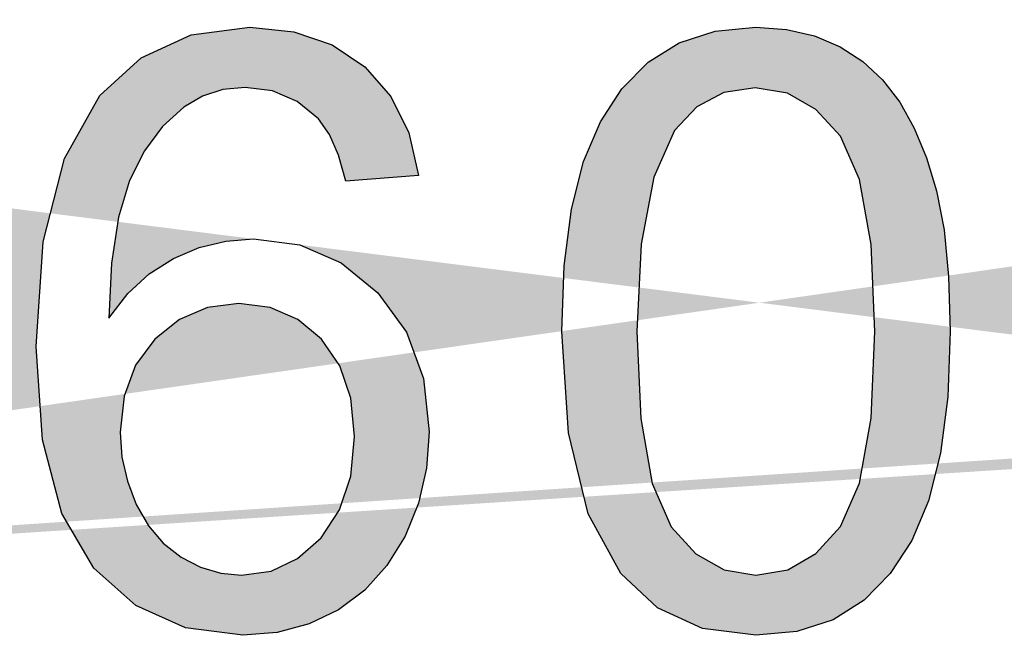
# Model space of a CAD drawing. Header units: inches. Extents: x 3728 to 5725, y -2497 to -825.
# Tile 14 of 256: x 5584.23 to 5585.92, y -2384.61 to -2383.56. Entities that reach past the tile are written whole.
import ezdxf

# ---------------------------------------------------------------- set-up
doc = ezdxf.new("R2010")
doc.units = ezdxf.units.IN
doc.header["$MEASUREMENT"] = 0
doc.layers.add('DIM', color=3, linetype='Continuous')
doc.layers.add('RED', color=1, linetype='Continuous')

msp = doc.modelspace()

# ---------------------------------------------------------------- hatches: boundary and pattern name
at = {"layer": 'DIM'}
h = msp.add_hatch(color=1, dxfattribs=at)
h.paths.add_polyline_path([(5590.328349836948, -2384.28836910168), (5590.998666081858, -2384.28836910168), (5590.998666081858, -2384.162230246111), (5590.328349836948, -2384.162230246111)])
h.paths.add_polyline_path([(5588.653647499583, -2384.28836910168), (5589.323943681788, -2384.28836910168), (5589.323943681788, -2384.162230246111), (5588.653647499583, -2384.162230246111)])
h.paths.add_polyline_path([(5581.787714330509, -2383.572985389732), (5581.787714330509, -2384.595157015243), (5581.652512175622, -2384.595157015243), (5581.652512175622, -2383.572985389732)], flags=17)
h.paths.add_polyline_path([(5587.361001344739, -2384.235313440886), (5587.361001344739, -2383.774559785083), (5587.041107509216, -2384.235313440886)], flags=17)
h.paths.add_polyline_path([(5591.342103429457, -2383.929884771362), (5591.301401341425, -2383.946617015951), (5591.301401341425, -2383.825488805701), (5591.36867138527, -2383.790108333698), (5591.430078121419, -2383.750123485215), (5591.485621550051, -2383.705529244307), (5591.532974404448, -2383.658948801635), (5591.570225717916, -2383.613371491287), (5591.597265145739, -2383.568702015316), (5591.677952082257, -2383.568702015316), (5591.677952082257, -2384.595157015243), (5591.552500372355, -2384.595157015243), (5591.552500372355, -2383.795495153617), (5591.519166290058, -2383.82430009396), (5591.479592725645, -2383.853095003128), (5591.433724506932, -2383.881884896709), (5591.386191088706, -2383.90829235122)])
h.paths.add_polyline_path([(5586.50557034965, -2384.585552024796), (5586.439925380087, -2384.60578520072), (5586.367785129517, -2384.612531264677), (5586.292720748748, -2384.605143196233), (5586.227436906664, -2384.582948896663), (5586.171898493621, -2384.545888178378), (5586.127941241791, -2384.495591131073), (5586.097466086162, -2384.433241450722), (5586.080468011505, -2384.358829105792), (5586.201159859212, -2384.347649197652), (5586.21449650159, -2384.399134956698), (5586.234012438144, -2384.440303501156), (5586.259712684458, -2384.471144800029), (5586.291221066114, -2384.492406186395), (5586.328176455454, -2384.505201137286), (5586.370629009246, -2384.509474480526), (5586.407604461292, -2384.506530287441), (5586.441405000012, -2384.497662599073), (5586.472045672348, -2384.482816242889), (5586.49933588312, -2384.463225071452), (5586.523140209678, -2384.439671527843), (5586.543448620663, -2384.412145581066), (5586.561158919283, -2384.379162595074), (5586.5767526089, -2384.339298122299), (5586.590330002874, -2384.292657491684), (5586.60071242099, -2384.242124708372), (5586.607022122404, -2384.19095995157), (5586.609148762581, -2384.139163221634), (5586.609063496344, -2384.132688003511), (5586.608817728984, -2384.124306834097), (5586.60841647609, -2384.114185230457), (5586.58017830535, -2384.151511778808), (5586.545906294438, -2384.183922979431), (5586.505595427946, -2384.211258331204), (5586.460860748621, -2384.232063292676), (5586.413788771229, -2384.244507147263), (5586.364444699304, -2384.248640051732), (5586.284078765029, -2384.238408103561), (5586.212435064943, -2384.20770724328), (5586.149523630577, -2384.156542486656), (5586.10071623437, -2384.088690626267), (5586.071434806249, -2384.007878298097), (5586.061669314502, -2383.914015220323), (5586.071841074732, -2383.817062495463), (5586.102381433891, -2383.733637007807), (5586.153335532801, -2383.663643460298), (5586.219652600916, -2383.610893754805), (5586.296286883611, -2383.579249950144), (5586.383248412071, -2383.568702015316), (5586.447759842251, -2383.574710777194), (5586.508524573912, -2383.592666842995), (5586.565587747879, -2383.622474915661), (5586.616190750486, -2383.663312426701), (5586.658016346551, -2383.714356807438), (5586.691019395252, -2383.775507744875), (5586.714813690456, -2383.85159030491), (5586.729088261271, -2383.947494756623), (5586.733848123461, -2384.063241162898), (5586.729158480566, -2384.184850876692), (5586.715059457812, -2384.2888606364), (5586.691490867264, -2384.375255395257), (5586.658402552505, -2384.446412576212), (5586.616210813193, -2384.505256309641), (5586.564875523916, -2384.551831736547)])
h.paths.add_polyline_path([(5583.457533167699, -2383.582956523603), (5583.54013608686, -2383.562437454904), (5583.627809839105, -2383.555611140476), (5583.724692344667, -2383.564263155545), (5583.810670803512, -2383.590254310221), (5583.885800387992, -2383.633649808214), (5583.948501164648, -2383.692774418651), (5583.997062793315, -2383.765967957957), (5584.031495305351, -2383.853330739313), (5583.898439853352, -2383.884728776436), (5583.871119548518, -2383.817057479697), (5583.836717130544, -2383.762913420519), (5583.795127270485, -2383.722196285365), (5583.746244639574, -2383.693862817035), (5583.689532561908, -2383.676904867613), (5583.624950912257, -2383.671267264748), (5583.550744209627, -2383.67753182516), (5583.485159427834, -2383.696330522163), (5583.428091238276, -2383.727663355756), (5583.380497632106, -2383.76973471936), (5583.343431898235, -2383.820312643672), (5583.316939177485, -2383.879497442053), (5583.299088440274, -2383.943512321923), (5583.288380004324, -2384.008906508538), (5583.284813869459, -2384.075619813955), (5583.289016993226, -2384.158929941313), (5583.301636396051, -2384.234796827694), (5583.322667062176, -2384.303380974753), (5583.352745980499, -2384.362706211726), (5583.392138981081, -2384.411197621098), (5583.440946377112, -2384.448795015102), (5583.495943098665, -2384.475523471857), (5583.553853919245, -2384.491533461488), (5583.614718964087, -2384.496855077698), (5583.686528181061, -2384.489567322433), (5583.75061328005, -2384.46773415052), (5583.807034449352, -2384.431415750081), (5583.853920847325, -2384.380577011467), (5583.889451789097, -2384.315664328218), (5583.913682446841, -2384.236732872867), (5584.049105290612, -2384.271014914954), (5584.013178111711, -2384.373183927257), (5583.96212871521, -2384.457903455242), (5583.896052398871, -2384.525173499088), (5583.816850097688, -2384.573740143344), (5583.726753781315, -2384.602841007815), (5583.625658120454, -2384.612531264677), (5583.522350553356, -2384.605072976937), (5583.432790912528, -2384.582703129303), (5583.356924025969, -2384.5454116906), (5583.293390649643, -2384.493770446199), (5583.240851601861, -2384.428797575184), (5583.199367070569, -2384.35049307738), (5583.169373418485, -2384.263225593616), (5583.151342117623, -2384.171840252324), (5583.145323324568, -2384.076332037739), (5583.152074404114, -2383.974463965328), (5583.172377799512, -2383.881649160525), (5583.206278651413, -2383.797882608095), (5583.252698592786, -2383.724969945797), (5583.310594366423, -2383.664756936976), (5583.380011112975, -2383.61723856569)])
h.paths.add_polyline_path([(5585.630412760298, -2384.585797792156), (5585.568474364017, -2384.605855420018), (5585.497863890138, -2384.612531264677), (5585.406378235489, -2384.600779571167), (5585.329011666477, -2384.565494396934), (5585.265779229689, -2384.506610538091), (5585.209618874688, -2384.403754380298), (5585.175878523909, -2384.265186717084), (5585.164618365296, -2384.09108309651), (5585.168756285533, -2383.978040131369), (5585.181195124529, -2383.880766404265), (5585.202000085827, -2383.799307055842), (5585.230850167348, -2383.731159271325), (5585.267850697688, -2383.674276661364), (5585.312896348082, -2383.628654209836), (5585.366147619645, -2383.595340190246), (5585.427800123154, -2383.575357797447), (5585.497863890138, -2383.568702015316), (5585.5505483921, -2383.572413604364), (5585.598688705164, -2383.583528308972), (5585.642329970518, -2383.601995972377), (5585.68130165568, -2383.627214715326), (5585.715468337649, -2383.659044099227), (5585.744935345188, -2383.697433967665), (5585.769918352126, -2383.742103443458), (5585.79103930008, -2383.792801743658), (5585.808243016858, -2383.849518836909), (5585.821098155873, -2383.916166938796), (5585.828777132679, -2383.996673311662), (5585.831325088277, -2384.09108309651), (5585.827207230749, -2384.203273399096), (5585.814893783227, -2384.300025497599), (5585.794439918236, -2384.38143970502), (5585.765634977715, -2384.449587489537), (5585.728734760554, -2384.506525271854), (5585.683739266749, -2384.552303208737)])
h.paths.add_polyline_path([(5590.200560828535, -2383.683866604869), (5590.135733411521, -2383.760736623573), (5590.071226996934, -2383.852779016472), (5590.007041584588, -2383.959943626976), (5589.948027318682, -2384.075825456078), (5589.89864312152, -2384.193919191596), (5589.859004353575, -2384.314079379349), (5589.836850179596, -2384.40239513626), (5589.820840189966, -2384.496047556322), (5589.810919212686, -2384.595157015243), (5589.681896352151, -2384.595157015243), (5589.688090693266, -2384.509148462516), (5589.703864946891, -2384.411990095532), (5589.729264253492, -2384.303616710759), (5589.763862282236, -2384.191135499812), (5589.80718756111, -2384.08130757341), (5589.859240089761, -2383.974223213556), (5589.917010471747, -2383.874050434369), (5589.977113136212, -2383.78493217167), (5590.039643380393, -2383.706968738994), (5589.538849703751, -2383.706968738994), (5589.538849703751, -2383.586296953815), (5590.200560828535, -2383.586296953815)])
h.paths.add_polyline_path([(5584.542059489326, -2383.946938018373), (5584.587877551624, -2383.935818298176), (5584.635069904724, -2383.932101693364), (5584.714658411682, -2383.942343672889), (5584.785885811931, -2383.973114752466), (5584.848807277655, -2384.024455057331), (5584.897830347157, -2384.09204610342), (5584.92728732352, -2384.171594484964), (5584.937118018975, -2384.263155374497), (5584.932453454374, -2384.325841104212), (5584.918529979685, -2384.385467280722), (5584.895452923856, -2384.44213923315), (5584.8643658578, -2384.492882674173), (5584.826347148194, -2384.535119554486), (5584.781451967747, -2384.56873451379), (5584.730984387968, -2384.59310560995), (5584.676173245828, -2384.607686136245), (5584.616963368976, -2384.612531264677), (5584.518741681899, -2384.599741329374), (5584.433470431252, -2384.561296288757), (5584.361104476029, -2384.49709582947), (5584.306022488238, -2384.403583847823), (5584.273044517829, -2384.276797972), (5584.262075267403, -2384.116793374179), (5584.274228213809, -2383.937252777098), (5584.310712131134, -2383.79367948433), (5584.371572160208, -2383.68601832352), (5584.44251868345, -2383.620899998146), (5584.528271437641, -2383.58176781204), (5584.628890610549, -2383.568702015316), (5584.704331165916, -2383.576235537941), (5584.770201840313, -2383.598836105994), (5584.826437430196, -2383.63651375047), (5584.870956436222, -2383.687277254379), (5584.901717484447, -2383.749576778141), (5584.918790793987, -2383.823357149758), (5584.794071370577, -2383.833112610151), (5584.781361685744, -2383.788302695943), (5584.765592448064, -2383.752485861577), (5584.746698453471, -2383.725767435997), (5584.710049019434, -2383.695849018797), (5584.668153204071, -2383.67793809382), (5584.621011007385, -2383.67197948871), (5584.582681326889, -2383.675706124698), (5584.54763188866, -2383.686886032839), (5584.51582256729, -2383.705529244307), (5584.479082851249, -2383.738768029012), (5584.447905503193, -2383.780829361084), (5584.422280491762, -2383.831668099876), (5584.403246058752, -2383.894735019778), (5584.391409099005, -2383.973510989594), (5584.386814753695, -2384.067996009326), (5584.41927611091, -2384.02595975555), (5584.456226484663, -2383.991747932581), (5584.497731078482, -2383.965415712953)])
h.paths.add_polyline_path([(5586.449675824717, -2384.130987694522), (5586.49740986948, -2384.110694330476), (5586.538217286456, -2384.07680350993), (5586.569489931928, -2384.030875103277), (5586.588173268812, -2383.974463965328), (5586.594377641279, -2383.90757511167), (5586.588022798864, -2383.840580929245), (5586.568918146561, -2383.783417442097), (5586.537013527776, -2383.736235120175), (5586.495975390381, -2383.700934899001), (5586.449846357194, -2383.679748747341), (5586.398470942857, -2383.672686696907), (5586.34515948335, -2383.680295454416), (5586.296607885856, -2383.703081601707), (5586.252821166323, -2383.740994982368), (5586.218308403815, -2383.791131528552), (5586.197598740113, -2383.850160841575), (5586.190697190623, -2383.918062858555), (5586.197267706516, -2383.979153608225), (5586.216959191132, -2384.032048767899), (5586.249716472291, -2384.07680350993), (5586.292018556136, -2384.110694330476), (5586.340399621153, -2384.130987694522), (5586.394914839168, -2384.137743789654)], flags=16)
h.paths.add_polyline_path([(5584.665389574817, -2384.50233719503), (5584.71091672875, -2384.480920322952), (5584.751458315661, -2384.445238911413), (5584.783197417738, -2384.397314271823), (5584.802236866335, -2384.339237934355), (5584.808586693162, -2384.271014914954), (5584.802317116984, -2384.205324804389), (5584.783513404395, -2384.14963090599), (5584.752170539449, -2384.103938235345), (5584.711317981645, -2384.070057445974), (5584.663955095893, -2384.049769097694), (5584.610071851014, -2384.043018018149), (5584.556108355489, -2384.049769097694), (5584.507963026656, -2384.070057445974), (5584.465585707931, -2384.103938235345), (5584.432667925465, -2384.148833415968), (5584.41291123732, -2384.202144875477), (5584.406325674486, -2384.263867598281), (5584.409410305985, -2384.306550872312), (5584.418629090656, -2384.347965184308), (5584.433931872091, -2384.388110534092), (5584.454706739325, -2384.42444899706), (5584.480356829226, -2384.454487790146), (5584.510826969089, -2384.478297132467), (5584.544451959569, -2384.495586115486), (5584.579140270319, -2384.505993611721), (5584.614831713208, -2384.509474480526)], flags=16)
h.paths.add_polyline_path([(5585.496660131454, -2383.672686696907), (5585.44277187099, -2383.680847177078), (5585.3967130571, -2383.705298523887), (5585.35837334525, -2383.745990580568), (5585.322436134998, -2383.825779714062), (5585.300833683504, -2383.940843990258), (5585.293621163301, -2384.09108309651), (5585.300196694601, -2384.240158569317), (5585.319888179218, -2384.351842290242), (5585.352645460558, -2384.426184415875), (5585.394957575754, -2384.472423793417), (5585.443348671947, -2384.500200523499), (5585.497863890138, -2384.509474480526), (5585.552539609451, -2384.500130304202), (5585.600975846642, -2384.472178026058), (5585.643277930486, -2384.425707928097), (5585.676035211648, -2384.351385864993), (5585.695726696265, -2384.239822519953), (5585.702302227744, -2384.09108309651), (5585.695726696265, -2383.941631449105), (5585.676035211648, -2383.829837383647), (5585.643277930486, -2383.75574604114), (5585.600820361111, -2383.709566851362), (5585.551962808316, -2383.681900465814)], flags=16)
h.paths.add_polyline_path([(5588.525843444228, -2383.683866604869), (5588.461021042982, -2383.760736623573), (5588.396519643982, -2383.852779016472), (5588.33234426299, -2383.959943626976), (5588.273309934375, -2384.075825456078), (5588.223925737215, -2384.193919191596), (5588.184281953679, -2384.314079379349), (5588.162132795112, -2384.40239513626), (5588.146122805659, -2384.496047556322), (5588.13620182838, -2384.595157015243), (5588.007194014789, -2384.595157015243), (5588.013388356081, -2384.509148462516), (5588.029162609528, -2384.411990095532), (5588.054566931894, -2384.303616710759), (5588.089149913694, -2384.191135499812), (5588.132470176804, -2384.08130757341), (5588.184517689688, -2383.974223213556), (5588.242293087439, -2383.874050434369), (5588.302405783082, -2383.78493217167), (5588.364946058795, -2383.706968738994), (5587.864127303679, -2383.706968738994), (5587.864127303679, -2383.586296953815), (5588.525843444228, -2383.586296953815)])
h.paths.add_polyline_path([(5587.384088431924, -2383.572985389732), (5587.486673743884, -2383.572985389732), (5587.486673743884, -2384.235313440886), (5587.624739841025, -2384.235313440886), (5587.624739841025, -2384.35049307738), (5587.486673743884, -2384.35049307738), (5587.486673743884, -2384.595157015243), (5587.361001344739, -2384.595157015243), (5587.361001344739, -2384.35049307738), (5586.917571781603, -2384.35049307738), (5586.917571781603, -2384.235313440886)])
h.paths.add_polyline_path([(5582.131858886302, -2383.572985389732), (5582.870921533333, -2383.572985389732), (5582.870921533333, -2383.69364212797), (5582.267045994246, -2383.69364212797), (5582.267045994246, -2384.006604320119), (5582.832611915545, -2384.006604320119), (5582.832611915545, -2384.126548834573), (5582.267045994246, -2384.126548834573), (5582.267045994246, -2384.474485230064), (5582.894735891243, -2384.474485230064), (5582.894735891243, -2384.595157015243), (5582.131858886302, -2384.595157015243)], flags=17)
edge = h.paths.add_edge_path()
edge.add_line((5581.652512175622, -2383.572985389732), (5581.787714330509, -2383.572985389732))
edge.add_line((5587.041107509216, -2384.235313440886), (5587.361001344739, -2384.235313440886))
edge.add_line((5581.787714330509, -2384.595157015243), (5581.652512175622, -2384.595157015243))
edge.add_line((5587.361001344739, -2383.774559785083), (5587.041107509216, -2384.235313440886))
edge.add_line((5581.652512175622, -2384.595157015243), (5581.652512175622, -2383.572985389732))
h = msp.add_hatch(color=1, dxfattribs=at)
h.paths.add_polyline_path([(5590.328349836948, -2384.28836910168), (5590.998666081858, -2384.28836910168), (5590.998666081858, -2384.162230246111), (5590.328349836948, -2384.162230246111)])
h.paths.add_polyline_path([(5588.653647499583, -2384.28836910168), (5589.323943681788, -2384.28836910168), (5589.323943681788, -2384.162230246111), (5588.653647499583, -2384.162230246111)])
h.paths.add_polyline_path([(5581.787714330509, -2383.572985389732), (5581.787714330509, -2384.595157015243), (5581.652512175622, -2384.595157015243), (5581.652512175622, -2383.572985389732)], flags=17)
h.paths.add_polyline_path([(5587.361001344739, -2384.235313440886), (5587.361001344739, -2383.774559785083), (5587.041107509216, -2384.235313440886)], flags=17)
h.paths.add_polyline_path([(5591.342103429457, -2383.929884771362), (5591.301401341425, -2383.946617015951), (5591.301401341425, -2383.825488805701), (5591.36867138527, -2383.790108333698), (5591.430078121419, -2383.750123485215), (5591.485621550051, -2383.705529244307), (5591.532974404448, -2383.658948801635), (5591.570225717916, -2383.613371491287), (5591.597265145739, -2383.568702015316), (5591.677952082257, -2383.568702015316), (5591.677952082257, -2384.595157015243), (5591.552500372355, -2384.595157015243), (5591.552500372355, -2383.795495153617), (5591.519166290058, -2383.82430009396), (5591.479592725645, -2383.853095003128), (5591.433724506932, -2383.881884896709), (5591.386191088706, -2383.90829235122)])
h.paths.add_polyline_path([(5586.50557034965, -2384.585552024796), (5586.439925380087, -2384.60578520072), (5586.367785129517, -2384.612531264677), (5586.292720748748, -2384.605143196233), (5586.227436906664, -2384.582948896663), (5586.171898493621, -2384.545888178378), (5586.127941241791, -2384.495591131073), (5586.097466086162, -2384.433241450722), (5586.080468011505, -2384.358829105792), (5586.201159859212, -2384.347649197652), (5586.21449650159, -2384.399134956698), (5586.234012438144, -2384.440303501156), (5586.259712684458, -2384.471144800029), (5586.291221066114, -2384.492406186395), (5586.328176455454, -2384.505201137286), (5586.370629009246, -2384.509474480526), (5586.407604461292, -2384.506530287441), (5586.441405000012, -2384.497662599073), (5586.472045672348, -2384.482816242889), (5586.49933588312, -2384.463225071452), (5586.523140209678, -2384.439671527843), (5586.543448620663, -2384.412145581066), (5586.561158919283, -2384.379162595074), (5586.5767526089, -2384.339298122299), (5586.590330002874, -2384.292657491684), (5586.60071242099, -2384.242124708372), (5586.607022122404, -2384.19095995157), (5586.609148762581, -2384.139163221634), (5586.609063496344, -2384.132688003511), (5586.608817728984, -2384.124306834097), (5586.60841647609, -2384.114185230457), (5586.58017830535, -2384.151511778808), (5586.545906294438, -2384.183922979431), (5586.505595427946, -2384.211258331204), (5586.460860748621, -2384.232063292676), (5586.413788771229, -2384.244507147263), (5586.364444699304, -2384.248640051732), (5586.284078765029, -2384.238408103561), (5586.212435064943, -2384.20770724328), (5586.149523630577, -2384.156542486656), (5586.10071623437, -2384.088690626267), (5586.071434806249, -2384.007878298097), (5586.061669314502, -2383.914015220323), (5586.071841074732, -2383.817062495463), (5586.102381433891, -2383.733637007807), (5586.153335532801, -2383.663643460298), (5586.219652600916, -2383.610893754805), (5586.296286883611, -2383.579249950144), (5586.383248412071, -2383.568702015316), (5586.447759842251, -2383.574710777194), (5586.508524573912, -2383.592666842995), (5586.565587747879, -2383.622474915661), (5586.616190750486, -2383.663312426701), (5586.658016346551, -2383.714356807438), (5586.691019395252, -2383.775507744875), (5586.714813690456, -2383.85159030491), (5586.729088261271, -2383.947494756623), (5586.733848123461, -2384.063241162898), (5586.729158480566, -2384.184850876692), (5586.715059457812, -2384.2888606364), (5586.691490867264, -2384.375255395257), (5586.658402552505, -2384.446412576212), (5586.616210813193, -2384.505256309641), (5586.564875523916, -2384.551831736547)])
h.paths.add_polyline_path([(5583.457533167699, -2383.582956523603), (5583.54013608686, -2383.562437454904), (5583.627809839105, -2383.555611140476), (5583.724692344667, -2383.564263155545), (5583.810670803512, -2383.590254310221), (5583.885800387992, -2383.633649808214), (5583.948501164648, -2383.692774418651), (5583.997062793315, -2383.765967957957), (5584.031495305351, -2383.853330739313), (5583.898439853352, -2383.884728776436), (5583.871119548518, -2383.817057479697), (5583.836717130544, -2383.762913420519), (5583.795127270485, -2383.722196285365), (5583.746244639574, -2383.693862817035), (5583.689532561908, -2383.676904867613), (5583.624950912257, -2383.671267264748), (5583.550744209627, -2383.67753182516), (5583.485159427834, -2383.696330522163), (5583.428091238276, -2383.727663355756), (5583.380497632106, -2383.76973471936), (5583.343431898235, -2383.820312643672), (5583.316939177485, -2383.879497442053), (5583.299088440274, -2383.943512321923), (5583.288380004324, -2384.008906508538), (5583.284813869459, -2384.075619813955), (5583.289016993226, -2384.158929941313), (5583.301636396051, -2384.234796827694), (5583.322667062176, -2384.303380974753), (5583.352745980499, -2384.362706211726), (5583.392138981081, -2384.411197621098), (5583.440946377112, -2384.448795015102), (5583.495943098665, -2384.475523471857), (5583.553853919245, -2384.491533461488), (5583.614718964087, -2384.496855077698), (5583.686528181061, -2384.489567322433), (5583.75061328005, -2384.46773415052), (5583.807034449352, -2384.431415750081), (5583.853920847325, -2384.380577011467), (5583.889451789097, -2384.315664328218), (5583.913682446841, -2384.236732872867), (5584.049105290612, -2384.271014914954), (5584.013178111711, -2384.373183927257), (5583.96212871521, -2384.457903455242), (5583.896052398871, -2384.525173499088), (5583.816850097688, -2384.573740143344), (5583.726753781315, -2384.602841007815), (5583.625658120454, -2384.612531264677), (5583.522350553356, -2384.605072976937), (5583.432790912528, -2384.582703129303), (5583.356924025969, -2384.5454116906), (5583.293390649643, -2384.493770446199), (5583.240851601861, -2384.428797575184), (5583.199367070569, -2384.35049307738), (5583.169373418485, -2384.263225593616), (5583.151342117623, -2384.171840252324), (5583.145323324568, -2384.076332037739), (5583.152074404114, -2383.974463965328), (5583.172377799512, -2383.881649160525), (5583.206278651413, -2383.797882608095), (5583.252698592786, -2383.724969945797), (5583.310594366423, -2383.664756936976), (5583.380011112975, -2383.61723856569)])
h.paths.add_polyline_path([(5585.630412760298, -2384.585797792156), (5585.568474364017, -2384.605855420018), (5585.497863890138, -2384.612531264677), (5585.406378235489, -2384.600779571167), (5585.329011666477, -2384.565494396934), (5585.265779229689, -2384.506610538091), (5585.209618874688, -2384.403754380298), (5585.175878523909, -2384.265186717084), (5585.164618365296, -2384.09108309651), (5585.168756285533, -2383.978040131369), (5585.181195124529, -2383.880766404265), (5585.202000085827, -2383.799307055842), (5585.230850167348, -2383.731159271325), (5585.267850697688, -2383.674276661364), (5585.312896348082, -2383.628654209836), (5585.366147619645, -2383.595340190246), (5585.427800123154, -2383.575357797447), (5585.497863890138, -2383.568702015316), (5585.5505483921, -2383.572413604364), (5585.598688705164, -2383.583528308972), (5585.642329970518, -2383.601995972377), (5585.68130165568, -2383.627214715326), (5585.715468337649, -2383.659044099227), (5585.744935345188, -2383.697433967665), (5585.769918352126, -2383.742103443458), (5585.79103930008, -2383.792801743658), (5585.808243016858, -2383.849518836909), (5585.821098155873, -2383.916166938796), (5585.828777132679, -2383.996673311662), (5585.831325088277, -2384.09108309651), (5585.827207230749, -2384.203273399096), (5585.814893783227, -2384.300025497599), (5585.794439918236, -2384.38143970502), (5585.765634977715, -2384.449587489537), (5585.728734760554, -2384.506525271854), (5585.683739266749, -2384.552303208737)])
h.paths.add_polyline_path([(5590.200560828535, -2383.683866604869), (5590.135733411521, -2383.760736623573), (5590.071226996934, -2383.852779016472), (5590.007041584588, -2383.959943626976), (5589.948027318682, -2384.075825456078), (5589.89864312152, -2384.193919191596), (5589.859004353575, -2384.314079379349), (5589.836850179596, -2384.40239513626), (5589.820840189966, -2384.496047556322), (5589.810919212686, -2384.595157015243), (5589.681896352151, -2384.595157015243), (5589.688090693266, -2384.509148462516), (5589.703864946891, -2384.411990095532), (5589.729264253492, -2384.303616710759), (5589.763862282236, -2384.191135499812), (5589.80718756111, -2384.08130757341), (5589.859240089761, -2383.974223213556), (5589.917010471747, -2383.874050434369), (5589.977113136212, -2383.78493217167), (5590.039643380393, -2383.706968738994), (5589.538849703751, -2383.706968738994), (5589.538849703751, -2383.586296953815), (5590.200560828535, -2383.586296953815)])
h.paths.add_polyline_path([(5584.542059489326, -2383.946938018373), (5584.587877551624, -2383.935818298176), (5584.635069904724, -2383.932101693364), (5584.714658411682, -2383.942343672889), (5584.785885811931, -2383.973114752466), (5584.848807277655, -2384.024455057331), (5584.897830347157, -2384.09204610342), (5584.92728732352, -2384.171594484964), (5584.937118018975, -2384.263155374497), (5584.932453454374, -2384.325841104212), (5584.918529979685, -2384.385467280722), (5584.895452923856, -2384.44213923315), (5584.8643658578, -2384.492882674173), (5584.826347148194, -2384.535119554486), (5584.781451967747, -2384.56873451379), (5584.730984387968, -2384.59310560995), (5584.676173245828, -2384.607686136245), (5584.616963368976, -2384.612531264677), (5584.518741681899, -2384.599741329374), (5584.433470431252, -2384.561296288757), (5584.361104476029, -2384.49709582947), (5584.306022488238, -2384.403583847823), (5584.273044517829, -2384.276797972), (5584.262075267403, -2384.116793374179), (5584.274228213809, -2383.937252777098), (5584.310712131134, -2383.79367948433), (5584.371572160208, -2383.68601832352), (5584.44251868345, -2383.620899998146), (5584.528271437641, -2383.58176781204), (5584.628890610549, -2383.568702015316), (5584.704331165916, -2383.576235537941), (5584.770201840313, -2383.598836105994), (5584.826437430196, -2383.63651375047), (5584.870956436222, -2383.687277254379), (5584.901717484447, -2383.749576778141), (5584.918790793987, -2383.823357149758), (5584.794071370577, -2383.833112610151), (5584.781361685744, -2383.788302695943), (5584.765592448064, -2383.752485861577), (5584.746698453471, -2383.725767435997), (5584.710049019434, -2383.695849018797), (5584.668153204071, -2383.67793809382), (5584.621011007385, -2383.67197948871), (5584.582681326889, -2383.675706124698), (5584.54763188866, -2383.686886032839), (5584.51582256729, -2383.705529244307), (5584.479082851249, -2383.738768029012), (5584.447905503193, -2383.780829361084), (5584.422280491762, -2383.831668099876), (5584.403246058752, -2383.894735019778), (5584.391409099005, -2383.973510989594), (5584.386814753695, -2384.067996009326), (5584.41927611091, -2384.02595975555), (5584.456226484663, -2383.991747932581), (5584.497731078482, -2383.965415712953)])
h.paths.add_polyline_path([(5586.449675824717, -2384.130987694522), (5586.49740986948, -2384.110694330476), (5586.538217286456, -2384.07680350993), (5586.569489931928, -2384.030875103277), (5586.588173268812, -2383.974463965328), (5586.594377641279, -2383.90757511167), (5586.588022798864, -2383.840580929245), (5586.568918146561, -2383.783417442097), (5586.537013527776, -2383.736235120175), (5586.495975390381, -2383.700934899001), (5586.449846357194, -2383.679748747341), (5586.398470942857, -2383.672686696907), (5586.34515948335, -2383.680295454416), (5586.296607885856, -2383.703081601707), (5586.252821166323, -2383.740994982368), (5586.218308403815, -2383.791131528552), (5586.197598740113, -2383.850160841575), (5586.190697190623, -2383.918062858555), (5586.197267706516, -2383.979153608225), (5586.216959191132, -2384.032048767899), (5586.249716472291, -2384.07680350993), (5586.292018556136, -2384.110694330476), (5586.340399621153, -2384.130987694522), (5586.394914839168, -2384.137743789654)], flags=16)
h.paths.add_polyline_path([(5584.665389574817, -2384.50233719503), (5584.71091672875, -2384.480920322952), (5584.751458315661, -2384.445238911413), (5584.783197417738, -2384.397314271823), (5584.802236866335, -2384.339237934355), (5584.808586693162, -2384.271014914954), (5584.802317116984, -2384.205324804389), (5584.783513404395, -2384.14963090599), (5584.752170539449, -2384.103938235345), (5584.711317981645, -2384.070057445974), (5584.663955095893, -2384.049769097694), (5584.610071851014, -2384.043018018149), (5584.556108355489, -2384.049769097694), (5584.507963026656, -2384.070057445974), (5584.465585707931, -2384.103938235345), (5584.432667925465, -2384.148833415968), (5584.41291123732, -2384.202144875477), (5584.406325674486, -2384.263867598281), (5584.409410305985, -2384.306550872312), (5584.418629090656, -2384.347965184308), (5584.433931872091, -2384.388110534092), (5584.454706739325, -2384.42444899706), (5584.480356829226, -2384.454487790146), (5584.510826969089, -2384.478297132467), (5584.544451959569, -2384.495586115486), (5584.579140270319, -2384.505993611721), (5584.614831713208, -2384.509474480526)], flags=16)
h.paths.add_polyline_path([(5585.496660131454, -2383.672686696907), (5585.44277187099, -2383.680847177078), (5585.3967130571, -2383.705298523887), (5585.35837334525, -2383.745990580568), (5585.322436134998, -2383.825779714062), (5585.300833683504, -2383.940843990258), (5585.293621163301, -2384.09108309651), (5585.300196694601, -2384.240158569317), (5585.319888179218, -2384.351842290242), (5585.352645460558, -2384.426184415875), (5585.394957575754, -2384.472423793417), (5585.443348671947, -2384.500200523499), (5585.497863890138, -2384.509474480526), (5585.552539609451, -2384.500130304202), (5585.600975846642, -2384.472178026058), (5585.643277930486, -2384.425707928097), (5585.676035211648, -2384.351385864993), (5585.695726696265, -2384.239822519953), (5585.702302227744, -2384.09108309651), (5585.695726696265, -2383.941631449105), (5585.676035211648, -2383.829837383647), (5585.643277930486, -2383.75574604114), (5585.600820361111, -2383.709566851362), (5585.551962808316, -2383.681900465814)], flags=16)
h.paths.add_polyline_path([(5588.525843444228, -2383.683866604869), (5588.461021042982, -2383.760736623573), (5588.396519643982, -2383.852779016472), (5588.33234426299, -2383.959943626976), (5588.273309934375, -2384.075825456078), (5588.223925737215, -2384.193919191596), (5588.184281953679, -2384.314079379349), (5588.162132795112, -2384.40239513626), (5588.146122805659, -2384.496047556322), (5588.13620182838, -2384.595157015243), (5588.007194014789, -2384.595157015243), (5588.013388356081, -2384.509148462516), (5588.029162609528, -2384.411990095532), (5588.054566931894, -2384.303616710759), (5588.089149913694, -2384.191135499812), (5588.132470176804, -2384.08130757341), (5588.184517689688, -2383.974223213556), (5588.242293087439, -2383.874050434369), (5588.302405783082, -2383.78493217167), (5588.364946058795, -2383.706968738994), (5587.864127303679, -2383.706968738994), (5587.864127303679, -2383.586296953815), (5588.525843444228, -2383.586296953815)])
h.paths.add_polyline_path([(5587.384088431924, -2383.572985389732), (5587.486673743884, -2383.572985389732), (5587.486673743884, -2384.235313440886), (5587.624739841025, -2384.235313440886), (5587.624739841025, -2384.35049307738), (5587.486673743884, -2384.35049307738), (5587.486673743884, -2384.595157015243), (5587.361001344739, -2384.595157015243), (5587.361001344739, -2384.35049307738), (5586.917571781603, -2384.35049307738), (5586.917571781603, -2384.235313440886)])
h.paths.add_polyline_path([(5582.131858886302, -2383.572985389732), (5582.870921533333, -2383.572985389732), (5582.870921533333, -2383.69364212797), (5582.267045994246, -2383.69364212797), (5582.267045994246, -2384.006604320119), (5582.832611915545, -2384.006604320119), (5582.832611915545, -2384.126548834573), (5582.267045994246, -2384.126548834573), (5582.267045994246, -2384.474485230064), (5582.894735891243, -2384.474485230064), (5582.894735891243, -2384.595157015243), (5582.131858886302, -2384.595157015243)], flags=17)
edge = h.paths.add_edge_path()
edge.add_line((5581.652512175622, -2383.572985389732), (5581.787714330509, -2383.572985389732))
edge.add_line((5587.041107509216, -2384.235313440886), (5587.361001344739, -2384.235313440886))
edge.add_line((5581.787714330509, -2384.595157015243), (5581.652512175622, -2384.595157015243))
edge.add_line((5587.361001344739, -2383.774559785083), (5587.041107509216, -2384.235313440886))
edge.add_line((5581.652512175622, -2384.595157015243), (5581.652512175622, -2383.572985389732))

# ---------------------------------------------------------------- linework, layer by layer
at = {"layer": 'RED'}
for p, q in [((5584.528271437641, -2383.58176781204), (5584.628890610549, -2383.568702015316)), ((5584.528271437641, -2383.58176781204), (5584.628890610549, -2383.568702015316)), ((5584.628890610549, -2383.568702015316), (5584.704331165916, -2383.576235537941)), ((5584.628890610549, -2383.568702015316), (5584.704331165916, -2383.576235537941)), ((5585.427800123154, -2383.575357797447), (5585.497863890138, -2383.568702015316)), ((5585.427800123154, -2383.575357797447), (5585.497863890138, -2383.568702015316)), ((5585.497863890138, -2383.568702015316), (5585.5505483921, -2383.572413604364)), ((5585.497863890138, -2383.568702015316), (5585.5505483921, -2383.572413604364)), ((5585.5505483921, -2383.572413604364), (5585.598688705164, -2383.583528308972)), ((5585.5505483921, -2383.572413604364), (5585.598688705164, -2383.583528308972)), ((5584.44251868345, -2383.620899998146), (5584.528271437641, -2383.58176781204)), ((5584.44251868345, -2383.620899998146), (5584.528271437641, -2383.58176781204)), ((5584.704331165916, -2383.576235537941), (5584.770201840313, -2383.598836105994)), ((5584.704331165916, -2383.576235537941), (5584.770201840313, -2383.598836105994)), ((5585.366147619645, -2383.595340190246), (5585.427800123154, -2383.575357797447)), ((5585.366147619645, -2383.595340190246), (5585.427800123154, -2383.575357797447)), ((5585.598688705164, -2383.583528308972), (5585.642329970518, -2383.601995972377)), ((5585.598688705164, -2383.583528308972), (5585.642329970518, -2383.601995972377)), ((5584.770201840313, -2383.598836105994), (5584.826437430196, -2383.63651375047)), ((5584.770201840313, -2383.598836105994), (5584.826437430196, -2383.63651375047)), ((5585.312896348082, -2383.628654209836), (5585.366147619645, -2383.595340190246)), ((5585.312896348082, -2383.628654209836), (5585.366147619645, -2383.595340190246)), ((5585.642329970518, -2383.601995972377), (5585.68130165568, -2383.627214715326)), ((5585.642329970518, -2383.601995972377), (5585.68130165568, -2383.627214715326)), ((5584.371572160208, -2383.68601832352), (5584.44251868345, -2383.620899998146)), ((5584.371572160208, -2383.68601832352), (5584.44251868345, -2383.620899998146)), ((5584.826437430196, -2383.63651375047), (5584.870956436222, -2383.687277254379)), ((5584.826437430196, -2383.63651375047), (5584.870956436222, -2383.687277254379)), ((5585.267850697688, -2383.674276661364), (5585.312896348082, -2383.628654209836)), ((5585.267850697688, -2383.674276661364), (5585.312896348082, -2383.628654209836)), ((5585.68130165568, -2383.627214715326), (5585.715468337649, -2383.659044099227)), ((5585.68130165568, -2383.627214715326), (5585.715468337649, -2383.659044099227)), ((5584.621011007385, -2383.67197948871), (5584.582681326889, -2383.675706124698)), ((5584.621011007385, -2383.67197948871), (5584.582681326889, -2383.675706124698)), ((5584.668153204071, -2383.67793809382), (5584.621011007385, -2383.67197948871)), ((5584.668153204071, -2383.67793809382), (5584.621011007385, -2383.67197948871)), ((5585.230850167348, -2383.731159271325), (5585.267850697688, -2383.674276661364)), ((5585.230850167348, -2383.731159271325), (5585.267850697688, -2383.674276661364)), ((5585.496660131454, -2383.672686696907), (5585.44277187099, -2383.680847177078)), ((5585.496660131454, -2383.672686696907), (5585.44277187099, -2383.680847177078)), ((5585.551962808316, -2383.681900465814), (5585.496660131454, -2383.672686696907)), ((5585.551962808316, -2383.681900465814), (5585.496660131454, -2383.672686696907)), ((5585.715468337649, -2383.659044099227), (5585.744935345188, -2383.697433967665)), ((5585.715468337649, -2383.659044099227), (5585.744935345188, -2383.697433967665)), ((5584.310712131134, -2383.79367948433), (5584.371572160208, -2383.68601832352)), ((5584.310712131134, -2383.79367948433), (5584.371572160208, -2383.68601832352)), ((5584.54763188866, -2383.686886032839), (5584.51582256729, -2383.705529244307)), ((5584.54763188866, -2383.686886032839), (5584.51582256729, -2383.705529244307)), ((5584.582681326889, -2383.675706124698), (5584.54763188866, -2383.686886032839)), ((5584.582681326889, -2383.675706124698), (5584.54763188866, -2383.686886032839)), ((5584.710049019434, -2383.695849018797), (5584.668153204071, -2383.67793809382)), ((5584.710049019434, -2383.695849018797), (5584.668153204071, -2383.67793809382)), ((5584.870956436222, -2383.687277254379), (5584.901717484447, -2383.749576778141)), ((5584.870956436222, -2383.687277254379), (5584.901717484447, -2383.749576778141)), ((5585.44277187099, -2383.680847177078), (5585.3967130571, -2383.705298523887)), ((5585.44277187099, -2383.680847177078), (5585.3967130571, -2383.705298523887)), ((5585.600820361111, -2383.709566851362), (5585.551962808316, -2383.681900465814)), ((5585.600820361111, -2383.709566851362), (5585.551962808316, -2383.681900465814)), ((5584.51582256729, -2383.705529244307), (5584.479082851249, -2383.738768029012)), ((5584.51582256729, -2383.705529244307), (5584.479082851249, -2383.738768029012)), ((5584.746698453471, -2383.725767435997), (5584.710049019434, -2383.695849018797)), ((5584.746698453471, -2383.725767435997), (5584.710049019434, -2383.695849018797)), ((5585.3967130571, -2383.705298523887), (5585.35837334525, -2383.745990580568)), ((5585.3967130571, -2383.705298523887), (5585.35837334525, -2383.745990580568)), ((5585.744935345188, -2383.697433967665), (5585.769918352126, -2383.742103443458)), ((5585.744935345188, -2383.697433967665), (5585.769918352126, -2383.742103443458)), ((5584.765592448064, -2383.752485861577), (5584.746698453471, -2383.725767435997)), ((5584.765592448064, -2383.752485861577), (5584.746698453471, -2383.725767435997)), ((5585.643277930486, -2383.75574604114), (5585.600820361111, -2383.709566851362)), ((5585.643277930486, -2383.75574604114), (5585.600820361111, -2383.709566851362)), ((5584.479082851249, -2383.738768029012), (5584.447905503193, -2383.780829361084)), ((5584.479082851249, -2383.738768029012), (5584.447905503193, -2383.780829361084)), ((5585.202000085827, -2383.799307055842), (5585.230850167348, -2383.731159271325)), ((5585.202000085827, -2383.799307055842), (5585.230850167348, -2383.731159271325)), ((5585.769918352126, -2383.742103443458), (5585.79103930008, -2383.792801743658)), ((5585.769918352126, -2383.742103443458), (5585.79103930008, -2383.792801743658)), ((5584.781361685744, -2383.788302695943), (5584.765592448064, -2383.752485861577)), ((5584.781361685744, -2383.788302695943), (5584.765592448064, -2383.752485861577)), ((5584.901717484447, -2383.749576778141), (5584.918790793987, -2383.823357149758)), ((5584.901717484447, -2383.749576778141), (5584.918790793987, -2383.823357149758)), ((5585.35837334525, -2383.745990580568), (5585.322436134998, -2383.825779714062)), ((5585.35837334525, -2383.745990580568), (5585.322436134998, -2383.825779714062)), ((5585.676035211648, -2383.829837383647), (5585.643277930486, -2383.75574604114)), ((5585.676035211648, -2383.829837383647), (5585.643277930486, -2383.75574604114)), ((5584.447905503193, -2383.780829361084), (5584.422280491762, -2383.831668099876)), ((5584.447905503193, -2383.780829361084), (5584.422280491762, -2383.831668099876)), ((5584.794071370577, -2383.833112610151), (5584.781361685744, -2383.788302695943)), ((5584.794071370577, -2383.833112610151), (5584.781361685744, -2383.788302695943)), ((5585.79103930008, -2383.792801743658), (5585.808243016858, -2383.849518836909)), ((5585.79103930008, -2383.792801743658), (5585.808243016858, -2383.849518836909)), ((5584.274228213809, -2383.937252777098), (5584.310712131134, -2383.79367948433)), ((5584.274228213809, -2383.937252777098), (5584.310712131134, -2383.79367948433)), ((5585.181195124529, -2383.880766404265), (5585.202000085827, -2383.799307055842)), ((5585.181195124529, -2383.880766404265), (5585.202000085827, -2383.799307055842)), ((5584.918790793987, -2383.823357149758), (5584.794071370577, -2383.833112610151)), ((5584.918790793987, -2383.823357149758), (5584.794071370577, -2383.833112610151)), ((5585.322436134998, -2383.825779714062), (5585.300833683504, -2383.940843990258)), ((5585.322436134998, -2383.825779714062), (5585.300833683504, -2383.940843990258)), ((5584.422280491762, -2383.831668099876), (5584.403246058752, -2383.894735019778)), ((5584.422280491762, -2383.831668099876), (5584.403246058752, -2383.894735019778)), ((5585.695726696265, -2383.941631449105), (5585.676035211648, -2383.829837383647)), ((5585.695726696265, -2383.941631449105), (5585.676035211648, -2383.829837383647)), ((5585.808243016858, -2383.849518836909), (5585.821098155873, -2383.916166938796)), ((5585.808243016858, -2383.849518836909), (5585.821098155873, -2383.916166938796)), ((5584.403246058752, -2383.894735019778), (5584.391409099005, -2383.973510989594)), ((5584.403246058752, -2383.894735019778), (5584.391409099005, -2383.973510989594)), ((5585.168756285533, -2383.978040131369), (5585.181195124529, -2383.880766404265)), ((5585.168756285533, -2383.978040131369), (5585.181195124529, -2383.880766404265)), ((5585.821098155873, -2383.916166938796), (5585.828777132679, -2383.996673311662)), ((5585.821098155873, -2383.916166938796), (5585.828777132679, -2383.996673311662)), ((5584.262075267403, -2384.116793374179), (5584.274228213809, -2383.937252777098)), ((5584.262075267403, -2384.116793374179), (5584.274228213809, -2383.937252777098)), ((5584.542059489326, -2383.946938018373), (5584.587877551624, -2383.935818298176)), ((5584.542059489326, -2383.946938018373), (5584.587877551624, -2383.935818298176)), ((5584.587877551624, -2383.935818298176), (5584.635069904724, -2383.932101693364)), ((5584.587877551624, -2383.935818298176), (5584.635069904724, -2383.932101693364)), ((5584.635069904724, -2383.932101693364), (5584.714658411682, -2383.942343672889)), ((5584.635069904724, -2383.932101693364), (5584.714658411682, -2383.942343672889)), ((5584.714658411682, -2383.942343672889), (5584.785885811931, -2383.973114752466)), ((5584.714658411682, -2383.942343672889), (5584.785885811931, -2383.973114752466)), ((5585.300833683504, -2383.940843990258), (5585.293621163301, -2384.09108309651)), ((5585.300833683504, -2383.940843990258), (5585.293621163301, -2384.09108309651)), ((5585.702302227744, -2384.09108309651), (5585.695726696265, -2383.941631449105)), ((5585.702302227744, -2384.09108309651), (5585.695726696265, -2383.941631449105)), ((5584.497731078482, -2383.965415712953), (5584.542059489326, -2383.946938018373)), ((5584.497731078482, -2383.965415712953), (5584.542059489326, -2383.946938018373)), ((5584.391409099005, -2383.973510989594), (5584.386814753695, -2384.067996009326)), ((5584.391409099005, -2383.973510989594), (5584.386814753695, -2384.067996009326)), ((5584.456226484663, -2383.991747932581), (5584.497731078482, -2383.965415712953)), ((5584.456226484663, -2383.991747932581), (5584.497731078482, -2383.965415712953)), ((5584.785885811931, -2383.973114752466), (5584.848807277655, -2384.024455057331)), ((5584.785885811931, -2383.973114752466), (5584.848807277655, -2384.024455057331)), ((5585.164618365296, -2384.09108309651), (5585.168756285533, -2383.978040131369)), ((5585.164618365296, -2384.09108309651), (5585.168756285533, -2383.978040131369)), ((5584.41927611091, -2384.02595975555), (5584.456226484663, -2383.991747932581)), ((5584.41927611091, -2384.02595975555), (5584.456226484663, -2383.991747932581)), ((5585.828777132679, -2383.996673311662), (5585.831325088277, -2384.09108309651)), ((5585.828777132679, -2383.996673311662), (5585.831325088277, -2384.09108309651)), ((5584.386814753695, -2384.067996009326), (5584.41927611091, -2384.02595975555)), ((5584.386814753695, -2384.067996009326), (5584.41927611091, -2384.02595975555)), ((5584.848807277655, -2384.024455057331), (5584.897830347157, -2384.09204610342)), ((5584.848807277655, -2384.024455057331), (5584.897830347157, -2384.09204610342)), ((5584.610071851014, -2384.043018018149), (5584.556108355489, -2384.049769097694)), ((5584.610071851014, -2384.043018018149), (5584.556108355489, -2384.049769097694)), ((5584.663955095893, -2384.049769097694), (5584.610071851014, -2384.043018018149)), ((5584.663955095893, -2384.049769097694), (5584.610071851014, -2384.043018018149)), ((5584.556108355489, -2384.049769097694), (5584.507963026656, -2384.070057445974)), ((5584.556108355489, -2384.049769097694), (5584.507963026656, -2384.070057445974)), ((5584.711317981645, -2384.070057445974), (5584.663955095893, -2384.049769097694)), ((5584.711317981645, -2384.070057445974), (5584.663955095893, -2384.049769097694)), ((5584.507963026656, -2384.070057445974), (5584.465585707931, -2384.103938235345)), ((5584.507963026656, -2384.070057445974), (5584.465585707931, -2384.103938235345)), ((5584.752170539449, -2384.103938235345), (5584.711317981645, -2384.070057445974)), ((5584.752170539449, -2384.103938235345), (5584.711317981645, -2384.070057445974)), ((5584.897830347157, -2384.09204610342), (5584.92728732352, -2384.171594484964)), ((5584.897830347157, -2384.09204610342), (5584.92728732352, -2384.171594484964)), ((5585.175878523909, -2384.265186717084), (5585.164618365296, -2384.09108309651)), ((5585.175878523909, -2384.265186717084), (5585.164618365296, -2384.09108309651)), ((5585.293621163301, -2384.09108309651), (5585.300196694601, -2384.240158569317)), ((5585.293621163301, -2384.09108309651), (5585.300196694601, -2384.240158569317)), ((5585.695726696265, -2384.239822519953), (5585.702302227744, -2384.09108309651)), ((5585.695726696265, -2384.239822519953), (5585.702302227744, -2384.09108309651)), ((5585.831325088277, -2384.09108309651), (5585.827207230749, -2384.203273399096)), ((5585.831325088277, -2384.09108309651), (5585.827207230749, -2384.203273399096)), ((5584.465585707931, -2384.103938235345), (5584.432667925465, -2384.148833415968)), ((5584.465585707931, -2384.103938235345), (5584.432667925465, -2384.148833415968)), ((5584.783513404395, -2384.14963090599), (5584.752170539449, -2384.103938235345)), ((5584.783513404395, -2384.14963090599), (5584.752170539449, -2384.103938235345)), ((5584.273044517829, -2384.276797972), (5584.262075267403, -2384.116793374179)), ((5584.273044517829, -2384.276797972), (5584.262075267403, -2384.116793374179)), ((5584.432667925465, -2384.148833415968), (5584.41291123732, -2384.202144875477)), ((5584.432667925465, -2384.148833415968), (5584.41291123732, -2384.202144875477)), ((5584.802317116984, -2384.205324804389), (5584.783513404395, -2384.14963090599)), ((5584.802317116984, -2384.205324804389), (5584.783513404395, -2384.14963090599)), ((5584.92728732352, -2384.171594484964), (5584.937118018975, -2384.263155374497)), ((5584.92728732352, -2384.171594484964), (5584.937118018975, -2384.263155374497)), ((5584.41291123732, -2384.202144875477), (5584.406325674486, -2384.263867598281)), ((5584.41291123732, -2384.202144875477), (5584.406325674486, -2384.263867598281)), ((5584.808586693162, -2384.271014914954), (5584.802317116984, -2384.205324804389)), ((5584.808586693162, -2384.271014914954), (5584.802317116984, -2384.205324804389)), ((5585.827207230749, -2384.203273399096), (5585.814893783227, -2384.300025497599)), ((5585.827207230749, -2384.203273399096), (5585.814893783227, -2384.300025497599)), ((5585.300196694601, -2384.240158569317), (5585.319888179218, -2384.351842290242)), ((5585.300196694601, -2384.240158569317), (5585.319888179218, -2384.351842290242)), ((5585.676035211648, -2384.351385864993), (5585.695726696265, -2384.239822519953)), ((5585.676035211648, -2384.351385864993), (5585.695726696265, -2384.239822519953)), ((5584.406325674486, -2384.263867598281), (5584.409410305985, -2384.306550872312)), ((5584.406325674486, -2384.263867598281), (5584.409410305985, -2384.306550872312)), ((5584.937118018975, -2384.263155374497), (5584.932453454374, -2384.325841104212)), ((5584.937118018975, -2384.263155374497), (5584.932453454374, -2384.325841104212)), ((5585.209618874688, -2384.403754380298), (5585.175878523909, -2384.265186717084)), ((5585.209618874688, -2384.403754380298), (5585.175878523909, -2384.265186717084)), ((5584.306022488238, -2384.403583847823), (5584.273044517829, -2384.276797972)), ((5584.306022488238, -2384.403583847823), (5584.273044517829, -2384.276797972)), ((5584.802236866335, -2384.339237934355), (5584.808586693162, -2384.271014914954)), ((5584.802236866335, -2384.339237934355), (5584.808586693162, -2384.271014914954)), ((5585.814893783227, -2384.300025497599), (5585.794439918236, -2384.38143970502)), ((5585.814893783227, -2384.300025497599), (5585.794439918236, -2384.38143970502)), ((5584.409410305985, -2384.306550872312), (5584.418629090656, -2384.347965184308)), ((5584.409410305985, -2384.306550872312), (5584.418629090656, -2384.347965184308)), ((5584.932453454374, -2384.325841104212), (5584.918529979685, -2384.385467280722)), ((5584.932453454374, -2384.325841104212), (5584.918529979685, -2384.385467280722)), ((5584.418629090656, -2384.347965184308), (5584.433931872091, -2384.388110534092)), ((5584.418629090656, -2384.347965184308), (5584.433931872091, -2384.388110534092)), ((5584.783197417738, -2384.397314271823), (5584.802236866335, -2384.339237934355)), ((5584.783197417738, -2384.397314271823), (5584.802236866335, -2384.339237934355)), ((5585.643277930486, -2384.425707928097), (5585.676035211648, -2384.351385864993)), ((5585.643277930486, -2384.425707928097), (5585.676035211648, -2384.351385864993)), ((5585.319888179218, -2384.351842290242), (5585.352645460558, -2384.426184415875)), ((5585.319888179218, -2384.351842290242), (5585.352645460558, -2384.426184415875)), ((5585.794439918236, -2384.38143970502), (5585.765634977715, -2384.449587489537)), ((5585.794439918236, -2384.38143970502), (5585.765634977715, -2384.449587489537)), ((5584.433931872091, -2384.388110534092), (5584.454706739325, -2384.42444899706)), ((5584.433931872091, -2384.388110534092), (5584.454706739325, -2384.42444899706)), ((5584.751458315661, -2384.445238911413), (5584.783197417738, -2384.397314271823)), ((5584.751458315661, -2384.445238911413), (5584.783197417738, -2384.397314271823)), ((5584.918529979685, -2384.385467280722), (5584.895452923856, -2384.44213923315)), ((5584.918529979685, -2384.385467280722), (5584.895452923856, -2384.44213923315)), ((5584.361104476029, -2384.49709582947), (5584.306022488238, -2384.403583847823)), ((5584.361104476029, -2384.49709582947), (5584.306022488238, -2384.403583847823)), ((5585.265779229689, -2384.506610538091), (5585.209618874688, -2384.403754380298)), ((5585.265779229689, -2384.506610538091), (5585.209618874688, -2384.403754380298)), ((5584.454706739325, -2384.42444899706), (5584.480356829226, -2384.454487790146)), ((5584.454706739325, -2384.42444899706), (5584.480356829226, -2384.454487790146)), ((5585.352645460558, -2384.426184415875), (5585.394957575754, -2384.472423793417)), ((5585.352645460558, -2384.426184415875), (5585.394957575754, -2384.472423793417)), ((5585.600975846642, -2384.472178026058), (5585.643277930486, -2384.425707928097)), ((5585.600975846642, -2384.472178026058), (5585.643277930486, -2384.425707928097)), ((5584.71091672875, -2384.480920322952), (5584.751458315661, -2384.445238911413)), ((5584.71091672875, -2384.480920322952), (5584.751458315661, -2384.445238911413)), ((5584.895452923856, -2384.44213923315), (5584.8643658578, -2384.492882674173)), ((5584.895452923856, -2384.44213923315), (5584.8643658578, -2384.492882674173)), ((5585.765634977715, -2384.449587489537), (5585.728734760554, -2384.506525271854)), ((5585.765634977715, -2384.449587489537), (5585.728734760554, -2384.506525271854)), ((5584.480356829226, -2384.454487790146), (5584.510826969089, -2384.478297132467)), ((5584.480356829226, -2384.454487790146), (5584.510826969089, -2384.478297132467)), ((5584.510826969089, -2384.478297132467), (5584.544451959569, -2384.495586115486)), ((5584.510826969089, -2384.478297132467), (5584.544451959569, -2384.495586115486)), ((5584.665389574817, -2384.50233719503), (5584.71091672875, -2384.480920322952)), ((5584.665389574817, -2384.50233719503), (5584.71091672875, -2384.480920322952)), ((5585.394957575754, -2384.472423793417), (5585.443348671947, -2384.500200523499)), ((5585.394957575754, -2384.472423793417), (5585.443348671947, -2384.500200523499)), ((5585.552539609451, -2384.500130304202), (5585.600975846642, -2384.472178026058)), ((5585.552539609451, -2384.500130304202), (5585.600975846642, -2384.472178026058)), ((5584.433470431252, -2384.561296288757), (5584.361104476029, -2384.49709582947)), ((5584.433470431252, -2384.561296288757), (5584.361104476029, -2384.49709582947)), ((5584.544451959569, -2384.495586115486), (5584.579140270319, -2384.505993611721)), ((5584.544451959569, -2384.495586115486), (5584.579140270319, -2384.505993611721)), ((5584.614831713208, -2384.509474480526), (5584.665389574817, -2384.50233719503)), ((5584.614831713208, -2384.509474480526), (5584.665389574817, -2384.50233719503)), ((5584.8643658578, -2384.492882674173), (5584.826347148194, -2384.535119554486)), ((5584.8643658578, -2384.492882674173), (5584.826347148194, -2384.535119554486)), ((5585.443348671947, -2384.500200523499), (5585.497863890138, -2384.509474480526)), ((5585.443348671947, -2384.500200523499), (5585.497863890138, -2384.509474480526)), ((5585.497863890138, -2384.509474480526), (5585.552539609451, -2384.500130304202)), ((5585.497863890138, -2384.509474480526), (5585.552539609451, -2384.500130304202)), ((5584.579140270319, -2384.505993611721), (5584.614831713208, -2384.509474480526)), ((5584.579140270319, -2384.505993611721), (5584.614831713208, -2384.509474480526)), ((5585.329011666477, -2384.565494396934), (5585.265779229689, -2384.506610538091)), ((5585.329011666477, -2384.565494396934), (5585.265779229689, -2384.506610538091)), ((5585.728734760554, -2384.506525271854), (5585.683739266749, -2384.552303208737)), ((5585.728734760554, -2384.506525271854), (5585.683739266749, -2384.552303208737)), ((5584.826347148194, -2384.535119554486), (5584.781451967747, -2384.56873451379)), ((5584.826347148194, -2384.535119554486), (5584.781451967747, -2384.56873451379)), ((5585.683739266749, -2384.552303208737), (5585.630412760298, -2384.585797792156)), ((5585.683739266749, -2384.552303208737), (5585.630412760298, -2384.585797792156)), ((5584.518741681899, -2384.599741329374), (5584.433470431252, -2384.561296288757)), ((5584.518741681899, -2384.599741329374), (5584.433470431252, -2384.561296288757)), ((5584.781451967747, -2384.56873451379), (5584.730984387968, -2384.59310560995)), ((5584.781451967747, -2384.56873451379), (5584.730984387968, -2384.59310560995)), ((5585.406378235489, -2384.600779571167), (5585.329011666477, -2384.565494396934)), ((5585.406378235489, -2384.600779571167), (5585.329011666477, -2384.565494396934)), ((5585.630412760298, -2384.585797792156), (5585.568474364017, -2384.605855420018)), ((5585.630412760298, -2384.585797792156), (5585.568474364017, -2384.605855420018)), ((5584.616963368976, -2384.612531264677), (5584.518741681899, -2384.599741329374)), ((5584.616963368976, -2384.612531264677), (5584.518741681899, -2384.599741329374)), ((5584.730984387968, -2384.59310560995), (5584.676173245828, -2384.607686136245)), ((5584.730984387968, -2384.59310560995), (5584.676173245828, -2384.607686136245)), ((5585.497863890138, -2384.612531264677), (5585.406378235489, -2384.600779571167)), ((5585.497863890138, -2384.612531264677), (5585.406378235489, -2384.600779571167)), ((5584.676173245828, -2384.607686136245), (5584.616963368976, -2384.612531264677)), ((5584.676173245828, -2384.607686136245), (5584.616963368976, -2384.612531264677)), ((5585.568474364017, -2384.605855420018), (5585.497863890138, -2384.612531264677)), ((5585.568474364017, -2384.605855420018), (5585.497863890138, -2384.612531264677))]:
    msp.add_line(p, q, dxfattribs=at)

doc.saveas('drawing.dxf')
